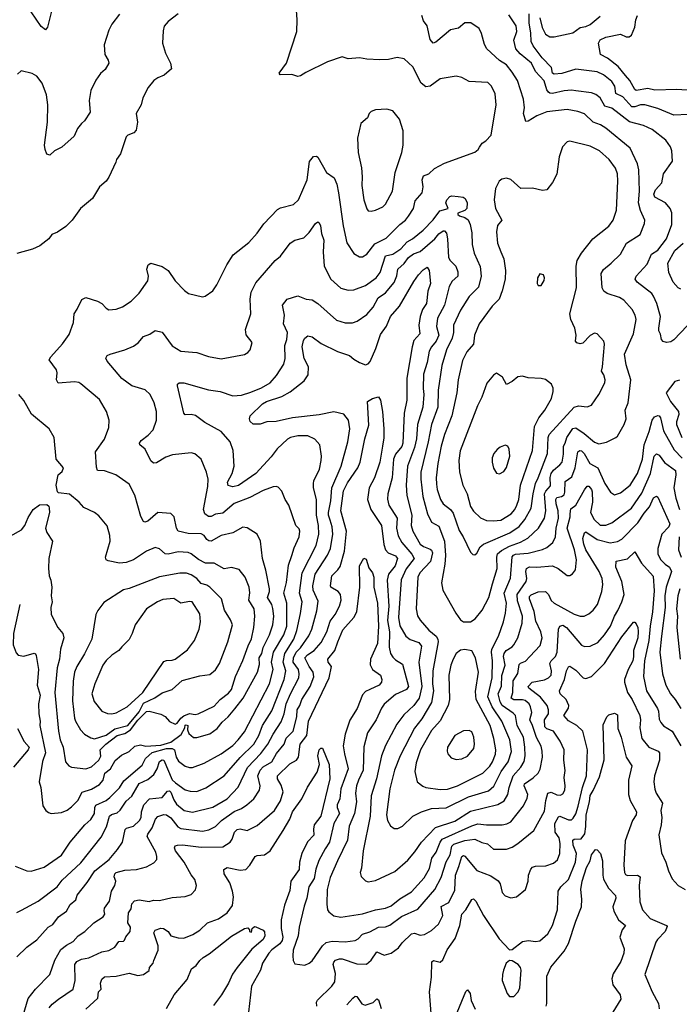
# Model space of a CAD drawing. Extents: x 1839239 to 1929705, y 762242 to 910352.
# Tile 65 of 256: x 1871496 to 1876074, y 786479 to 793317. Entities that reach past the tile are written whole.
import ezdxf

# ---------------------------------------------------------------- set-up
doc = ezdxf.new("R2010")
doc.units = 0

msp = doc.modelspace()

# ---------------------------------------------------------------- linework, layer by layer
at = {"layer": '0CON10XD'}
for points in [[(1872595, 793358.1), (1872526.2, 793305), (1872498.8, 793271.2), (1872491.2, 793238.8), (1872487.5, 793155), (1872507.5, 793085), (1872541.2, 793015), (1872550, 792975), (1872498.8, 792931.2), (1872455, 792914), (1872425.7, 792894.3), (1872387.5, 792845), (1872350, 792775), (1872339.2, 792725), (1872302.9, 792665), (1872313.1, 792605), (1872305, 792550), (1872288, 792532), (1872246.7, 792515), (1872235.6, 792504.4), (1872195.8, 792385), (1872168, 792345), (1872162.7, 792327.3), (1872115, 792222.5), (1872096.7, 792195), (1872050, 792155), (1872001.2, 792075), (1871916.7, 792005), (1871858.8, 791925), (1871815, 791880), (1871757.7, 791842.3), (1871717.5, 791825), (1871698.8, 791795), (1871635, 791746.2), (1871585, 791724), (1871475, 791693.8)], [(1872188, 793355), (1872134.3, 793285), (1872114.2, 793245), (1872082.3, 793142.3), (1872086.7, 793075), (1872110, 793035), (1872113.3, 793015), (1872089.3, 792970.7), (1872056.8, 792943.2), (1872023, 792897), (1871988.6, 792825), (1871976.9, 792755), (1871983.8, 792675), (1871946, 792615), (1871923.4, 792596.6), (1871897.9, 792562.1), (1871873, 792507), (1871788.5, 792431.5), (1871737.5, 792405), (1871705, 792376.7), (1871685, 792382.5), (1871671.2, 792415), (1871668.8, 792445), (1871689.2, 792605), (1871691.9, 792725), (1871680.6, 792795), (1871650.8, 792875), (1871613.8, 792925), (1871582.7, 792942.7), (1871505, 792962.5), (1871480.7, 792939.3)], [(1871715.6, 793375), (1871688.8, 793265), (1871675, 793247.5), (1871645, 793268.8), (1871575, 793372)], [(1871715, 787803.8), (1871785, 787811.4), (1871825, 787827.5), (1871855, 787849.2), (1871898.6, 787895), (1871928.8, 787951.2), (1871995, 787973.9), (1872050, 788005), (1872075.5, 788035), (1872085.4, 788084.6), (1872125.4, 788115), (1872158.8, 788171.2), (1872201.7, 788208.3), (1872255, 788233.9), (1872295, 788270.8), (1872335, 788281.2), (1872371.6, 788271.6), (1872475, 788278.2), (1872545, 788299), (1872617.3, 788352.7), (1872641.8, 788398.2), (1872645, 788418.1), (1872650.5, 788419.5), (1872661.5, 788415), (1872661.1, 788385), (1872669.7, 788359.7), (1872702.4, 788332.4), (1872725, 788332.9), (1872815, 788358.2), (1872865.2, 788394.8), (1872901.5, 788438.5), (1872943.5, 788475), (1872989, 788531), (1873046.2, 788603.8), (1873145.9, 788785), (1873160.9, 788839.2), (1873158.4, 788885), (1873175.6, 788915), (1873185, 788956.4), (1873229, 789045), (1873251.6, 789115), (1873259.7, 789175), (1873253.3, 789226.7), (1873246, 789256), (1873216.6, 789305), (1873229.1, 789345), (1873229.1, 789365), (1873204.1, 789494.1), (1873180.5, 789575), (1873167.8, 789695), (1873144.2, 789745), (1873075, 789787.1), (1873045, 789791.4), (1872976, 789754), (1872895, 789733.8), (1872825, 789696.4), (1872808.3, 789698.3), (1872795, 789706.7), (1872775, 789735.6), (1872755.7, 789745.7), (1872665, 789749.4), (1872595, 789765.5), (1872584, 789785), (1872568, 789865), (1872545, 789888), (1872455, 789894), (1872383.8, 789835), (1872365, 789828), (1872355, 789831.2), (1872335.6, 789865.6), (1872294.3, 790015), (1872255, 790090), (1872163.3, 790155), (1872085, 790184.3), (1872035, 790186.7), (1872028.5, 790208.5), (1872021.4, 790315), (1872085, 790403.3), (1872114.3, 790485), (1872117.1, 790535), (1872097.5, 790595), (1872049.1, 790679.1), (1871918.9, 790788.9), (1871905, 790797.5), (1871875, 790801.4), (1871761.9, 790791.9), (1871750, 790815), (1871755.7, 790865), (1871750.8, 790885), (1871700.8, 790955), (1871711.4, 790975), (1871792.5, 791065), (1871839.3, 791130.7), (1871868, 791215), (1871872.5, 791275), (1871894.2, 791305.8), (1871925.7, 791374.3), (1871955, 791388), (1872035, 791361.2), (1872065.8, 791345.8), (1872095, 791313.3), (1872115, 791302), (1872165, 791306), (1872208.3, 791321.7), (1872268.8, 791361.2), (1872325, 791416.7), (1872385, 791502.5), (1872390, 791535), (1872378.8, 791585), (1872386.7, 791615), (1872405, 791626.2), (1872485, 791602.5), (1872525, 791576), (1872575, 791504), (1872640, 791435), (1872666.1, 791416.1), (1872765, 791392.5), (1872783.6, 791396.4), (1872835, 791433.3), (1872864, 791475), (1872934.3, 791615), (1872976.5, 791683.5), (1873085, 791770), (1873144.3, 791835), (1873190.6, 791899.4), (1873285, 791998), (1873305, 792010), (1873395, 792032.5), (1873430.8, 792065), (1873490, 792205), (1873507.8, 792332.2), (1873535, 792366), (1873555, 792368.8), (1873565, 792361.2), (1873625.7, 792255), (1873679.1, 792219.1), (1873696.8, 792175), (1873707.7, 792115), (1873740.7, 791885), (1873766.3, 791766.3), (1873815, 791692), (1873855, 791669.2), (1873875, 791669.2), (1873905, 791688), (1873959.5, 791760.5), (1874039.3, 791800.7), (1874134.5, 791895), (1874174.4, 791925), (1874195, 791951.4), (1874230, 792005), (1874240.6, 792059.4), (1874289.5, 792115), (1874296.5, 792155), (1874289.5, 792205), (1874298.3, 792231.7), (1874335, 792246.9), (1874375, 792284.4), (1874445, 792320), (1874654.2, 792395.8), (1874678.8, 792415), (1874688.1, 792431.9), (1874705, 792458.8), (1874730, 792475), (1874767.1, 792515), (1874801.8, 792725), (1874795, 792801.2), (1874770, 792855), (1874745, 792880), (1874615, 792888), (1874564.3, 792914.3), (1874525, 792923.8), (1874415, 792906), (1874345, 792855.8), (1874315, 792850.8), (1874283.1, 792875), (1874225, 792988.8), (1874165, 793044.2), (1874115, 793054.2), (1874055, 793041.4), (1873995, 793037.5), (1873905, 793042), (1873855, 793052.9), (1873775, 793045.8), (1873735, 793059.2), (1873632.5, 793025), (1873480.8, 792949.2), (1873445, 792926.7), (1873425, 792921.2), (1873385, 792935.8), (1873304.1, 792934.1), (1873297.5, 792945), (1873347.5, 793015), (1873418.6, 793235), (1873421.4, 793315), (1873413.8, 793415)], [(1876135, 792659.5), (1876035, 792653.1), (1875925, 792700.4), (1875834.7, 792724.7), (1875805, 792725.3), (1875765, 792711.2), (1875745, 792712.1), (1875681.6, 792781.6), (1875634.1, 792804.1), (1875625.6, 792855.6), (1875606.8, 792886.8), (1875548.9, 792935), (1875504.2, 792954.2), (1875355, 792973.1), (1875257.6, 792942.4), (1875205, 792937.5), (1875194.8, 792945), (1875186.7, 792985), (1875122.4, 793052.4), (1875060.3, 793135), (1875045.3, 793165), (1875043.4, 793225), (1875032.2, 793292.2), (1875032.3, 793357.7)], [(1871575, 787404.4), (1871665, 787430.5), (1871785, 787514.4), (1871845.5, 787605), (1871948.2, 787725), (1871988.3, 787761.7), (1872014.7, 787805), (1872017.3, 787845), (1872025, 787861.2), (1872095.2, 787894.8), (1872121.5, 787915), (1872187.7, 787982.3), (1872219.4, 788030.6), (1872345, 788138.9), (1872368.8, 788185), (1872415, 788228.2), (1872515, 788254.7), (1872554.6, 788254.6), (1872570, 788245), (1872582.7, 788195), (1872598.2, 788168.3), (1872645, 788133.6), (1872675, 788122.7), (1872695, 788122.9), (1872775.4, 788154.6), (1872895, 788218.2), (1872975, 788276.9), (1873012.7, 788315), (1873055, 788371.4), (1873229.8, 788705), (1873255.2, 788805), (1873244.2, 788855), (1873258.3, 788925), (1873329.1, 789045), (1873350, 789105), (1873350.2, 789265), (1873328.5, 789335), (1873347.1, 789407.1), (1873361.4, 789528.6), (1873385.6, 789595), (1873400.4, 789649.6), (1873435.7, 789725), (1873440, 789765), (1873435, 789780), (1873413.3, 789805), (1873364, 789945), (1873339.2, 789985), (1873315, 790043.3), (1873290.5, 790070.5), (1873275, 790076), (1873255, 790072), (1873185, 790046.7), (1873092.4, 789997.6), (1872985, 789957.3), (1872905, 789890), (1872855, 789882.5), (1872825, 789865.6), (1872805, 789866.5), (1872781.1, 789885), (1872771.3, 789915), (1872802.1, 790075), (1872803.6, 790125), (1872793.3, 790175), (1872754.3, 790264.3), (1872710.9, 790300.9), (1872685, 790308.6), (1872555.6, 790294.4), (1872510.9, 790279.1), (1872445, 790240), (1872425, 790236), (1872405, 790254), (1872367.1, 790335), (1872328.8, 790365), (1872327.5, 790375), (1872339.2, 790395), (1872387.8, 790432.2), (1872421.7, 790468.3), (1872444.4, 790535), (1872444.4, 790595), (1872428.6, 790655), (1872400, 790715), (1872366.4, 790746.4), (1872275, 790774.3), (1872205, 790825.7), (1872102, 790945), (1872093.9, 790966.1), (1872103.3, 790985), (1872122.5, 790995), (1872225, 791023.3), (1872285, 791048.6), (1872318.3, 791071.7), (1872355, 791116.2), (1872397.7, 791132.3), (1872435, 791157.5), (1872485, 791147.5), (1872555, 791052), (1872614.5, 791014.5), (1872695, 791008.9), (1872725.6, 791005.6), (1872805, 790977.5), (1872895, 790962), (1873055, 790992), (1873080, 791005), (1873096.2, 791025), (1873110, 791075), (1873067.6, 791127.6), (1873062.9, 791165), (1873100.8, 791275), (1873094.4, 791375), (1873101.8, 791425), (1873135, 791490), (1873268.6, 791645), (1873306.9, 791675), (1873372.9, 791765), (1873404.6, 791785.4), (1873467.3, 791802.7), (1873505, 791838.1), (1873548.7, 791901.3), (1873565, 791913.8), (1873575, 791906.2), (1873584.5, 791884.5), (1873591.2, 791831.2), (1873605.6, 791785), (1873602.2, 791705), (1873608.5, 791605), (1873655.3, 791515.3), (1873725, 791452.7), (1873775, 791437.8), (1873815, 791440.5), (1873895, 791470.4), (1873970, 791525), (1873997.9, 791562.1), (1874034.1, 791675.9), (1874085, 791688.2), (1874140, 791725), (1874185, 791774.1), (1874222.5, 791795), (1874295.4, 791855), (1874365, 791926.4), (1874411.2, 791988.8), (1874470, 792005), (1874453.3, 792045), (1874460.5, 792065), (1874481.5, 792088.5), (1874495, 792092.7), (1874538.8, 792088.8), (1874573.6, 792083.6), (1874588.1, 792075), (1874600.4, 792045), (1874598.1, 792005), (1874585, 791992.2), (1874536.4, 791973.6), (1874536.2, 791965), (1874548.8, 791955), (1874585, 791943.1), (1874607.9, 791927.9), (1874622.9, 791895), (1874633.5, 791836.5), (1874635.4, 791755.4), (1874649.6, 791695), (1874691.9, 791601.9), (1874698.9, 791535), (1874679.6, 791460.4), (1874614.4, 791395), (1874555, 791300), (1874506, 791195), (1874505.9, 791145), (1874497.7, 791105), (1874458.8, 791025), (1874425.3, 790915), (1874399.5, 790745), (1874397.9, 790625), (1874354.3, 790505), (1874329.8, 790385), (1874280.6, 790175), (1874280.3, 790125), (1874294.8, 790005), (1874326, 789885), (1874355, 789828.1), (1874405, 789800), (1874443.1, 789695), (1874452, 789595), (1874447.5, 789535), (1874424.5, 789405), (1874432.9, 789355), (1874522.9, 789195), (1874555, 789148.8), (1874576, 789136), (1874625, 789134), (1874656, 789155), (1874705, 789216.2), (1874750.9, 789305), (1874778.1, 789398.1), (1874810.9, 789505), (1874806.8, 789585), (1874813.1, 789606.9), (1874839.8, 789630.2), (1874895, 789661), (1874971.2, 789688.8), (1875023.2, 789716.8), (1875096.2, 789785), (1875138, 789855), (1875147.6, 789905), (1875138.6, 790025), (1875146.9, 790043.1), (1875179.8, 790080.2), (1875177, 790137), (1875185.4, 790164.6), (1875201.6, 790188.4), (1875245.6, 790224.4), (1875260.8, 790245), (1875269.9, 790300.1), (1875270.7, 790355), (1875282.5, 790375), (1875292.3, 790415), (1875335, 790478.8), (1875355, 790482.3), (1875414, 790444), (1875485, 790383.1), (1875515, 790370.4), (1875567.9, 790382.1), (1875634.3, 790415.7), (1875645.6, 790424.4), (1875690.8, 790505), (1875704.4, 790545), (1875698.1, 790605), (1875718.2, 790655), (1875737.5, 790815), (1875705, 790920), (1875692.9, 790995), (1875755.4, 791135), (1875775.6, 791235), (1875768.5, 791265), (1875746.7, 791305), (1875688.3, 791368.3), (1875657.9, 791387.9), (1875573.8, 791415), (1875550.7, 791430.7), (1875539.5, 791455), (1875531.9, 791555), (1875547.1, 791582.9), (1875601.4, 791625), (1875665, 791688.1), (1875708.1, 791765), (1875803.3, 791825), (1875831.7, 791901.7), (1875834.4, 791925), (1875805, 791991.2), (1875790.9, 792045), (1875797.5, 792125), (1875792.9, 792275), (1875784.6, 792315), (1875732.2, 792425), (1875565, 792563.8), (1875526.6, 792586.6), (1875475, 792604.5), (1875415, 792663.6), (1875369.8, 792679.7), (1875295, 792692.4), (1875155, 792676.2), (1875085, 792649.5), (1875025, 792611.2), (1875009.3, 792609.3), (1874991.8, 792665), (1874998.5, 792705), (1874991.9, 792765), (1874951.1, 792895), (1874913.6, 792953.6), (1874875, 793002.5), (1874825, 793033.8), (1874737.1, 793115), (1874721.1, 793145), (1874702.1, 793222.1), (1874685.7, 793255.7), (1874625.9, 793295.9), (1874585.9, 793294.1), (1874542.4, 793257.6), (1874485, 793245.5), (1874385, 793160.6), (1874365, 793152.9), (1874345, 793180), (1874323.5, 793273.5), (1874298.1, 793308.1), (1874286, 793345)], [(1875881.9, 791688.1), (1875925, 791717.1), (1875985.3, 791795), (1876022.9, 791895), (1876022.7, 791975), (1876010.9, 792005), (1875977.8, 792045), (1875904.5, 792085), (1875896.1, 792105), (1875908.2, 792135), (1875952.9, 792185), (1875964.7, 792245.3), (1876025.7, 792335), (1876022.5, 792405), (1876012.9, 792435), (1875981.1, 792481.1), (1875885, 792553.6), (1875825, 792581.2), (1875727.8, 792607.8), (1875605, 792702.2), (1875556.2, 792716.2), (1875525, 792774.4), (1875495, 792796.4), (1875465, 792808.8), (1875355, 792822.3), (1875325, 792826.8), (1875275, 792823.4), (1875194.6, 792804.6), (1875176.2, 792806.2), (1875165, 792814.3), (1875155, 792828.8), (1875135, 792891.9), (1875076.5, 792956.5), (1875047.3, 793015), (1874969.5, 793079.5), (1874938.8, 793115), (1874924.5, 793175), (1874947.3, 793235), (1874941.8, 793275), (1874891.4, 793351.4)], [(1875105, 793330), (1875121.5, 793261.5), (1875145.3, 793215.3), (1875175, 793197.5), (1875205, 793196.7), (1875335, 793226.7), (1875385, 793262.7), (1875425, 793268.9), (1875455, 793283.9), (1875525, 793340.9)], [(1876205, 792822), (1876055, 792831.6), (1875905, 792828), (1875855, 792839), (1875775.4, 792825.4), (1875765, 792832), (1875730.3, 792895), (1875700.7, 792929.3), (1875650.8, 792990.8), (1875575, 793049.5), (1875526.7, 793075), (1875514.2, 793155), (1875525, 793176.9), (1875565, 793196.2), (1875665, 793217.5), (1875705, 793198.1), (1875725, 793197.5), (1875741.4, 793208.6), (1875764.4, 793265), (1875771.5, 793315), (1875782.9, 793345)], [(1873935, 791986.2), (1873965, 791994.2), (1874015, 792017.5), (1874035.4, 792034.6), (1874082.2, 792125), (1874102.5, 792255), (1874147.8, 792395), (1874156.7, 792445), (1874156.7, 792545), (1874132.9, 792625), (1874086.7, 792685), (1874045, 792696), (1873965, 792691.2), (1873935, 792680), (1873921.2, 792665), (1873908.8, 792635), (1873864.3, 792595.7), (1873840, 792495), (1873846, 792395), (1873867.9, 792287.9), (1873873.3, 792225), (1873869.5, 792165), (1873884.4, 792065), (1873905, 792002.5), (1873915, 791990), (1873935, 791986.2)], [(1874655, 789600), (1874668.9, 789611.1), (1874692.2, 789655), (1874714.4, 789675), (1874896.6, 789753.4), (1874962, 789798), (1875002.9, 789845), (1875046.6, 789925), (1875058.5, 790025), (1875074.8, 790095), (1875095, 790134.3), (1875158.2, 790305), (1875164.3, 790415), (1875171.3, 790435), (1875345, 790626.5), (1875375, 790634.5), (1875435, 790628.6), (1875465, 790640), (1875516.2, 790713.8), (1875557.1, 790795), (1875559.5, 790815), (1875550.3, 790850.3), (1875533.5, 790875), (1875541.1, 790905), (1875554.2, 791064.2), (1875549.2, 791085), (1875505, 791136.2), (1875485, 791140), (1875455, 791124), (1875405, 791070.6), (1875385, 791065.6), (1875361.9, 791071.9), (1875354.3, 791085), (1875357.5, 791125), (1875350, 791175), (1875320.4, 791235), (1875313.1, 791275), (1875360, 791455), (1875358.2, 791605), (1875365.3, 791645), (1875395, 791695.5), (1875474.3, 791795), (1875585, 791881.9), (1875615.6, 791925), (1875637.8, 791995), (1875647.7, 792195), (1875645.3, 792245.3), (1875631.5, 792285), (1875588.1, 792345), (1875519.4, 792405), (1875455, 792437.5), (1875315, 792472.5), (1875295, 792468), (1875264.2, 792435), (1875241.1, 792365), (1875223.3, 792245), (1875194.6, 792185.4), (1875154.5, 792135.5), (1875125, 792130), (1875055, 792146.5), (1874975, 792144), (1874905, 792208), (1874875, 792216.7), (1874841.7, 792208.3), (1874824.2, 792195.8), (1874797.1, 792145), (1874789.4, 792065), (1874798.6, 792005), (1874842.9, 791925), (1874813.2, 791886.8), (1874804.4, 791844.4), (1874813.1, 791765), (1874836, 791704), (1874855.6, 791655), (1874867.1, 791575), (1874864.5, 791515.5), (1874845.4, 791434.6), (1874824.4, 791375), (1874775, 791327.1), (1874685.6, 791205), (1874652.7, 791125), (1874645.9, 791064.1), (1874598.7, 791011.3), (1874570, 790950), (1874538.4, 790815), (1874530, 790725), (1874494.8, 790565.2), (1874444.7, 790435), (1874421.2, 790355), (1874398.4, 790235), (1874386.6, 790135), (1874389.1, 790090.9), (1874394, 790055), (1874417.3, 789985), (1874435.6, 789955), (1874485, 789915.5), (1874505, 789888.9), (1874545, 789769.2), (1874574.5, 789725), (1874625, 789618.8), (1874641.7, 789601.7), (1874655, 789600)], [(1871475, 787115.7), (1871507.3, 787132.7), (1871624.6, 787195.4), (1871755, 787294.4), (1871789.6, 787340.4), (1871919.2, 787460.8), (1872060.6, 787639.4), (1872098.6, 787711.4), (1872118.5, 787785), (1872133.3, 787796.7), (1872171.8, 787808.2), (1872193.1, 787826.9), (1872235, 787888.5), (1872275, 787924.5), (1872325, 788012), (1872385, 788040.7), (1872426.1, 788075), (1872449.7, 788115), (1872465, 788165.6), (1872485, 788176.7), (1872496.7, 788175), (1872555, 788038.9), (1872577.9, 788017.9), (1872645, 787969.2), (1872678.3, 787958.3), (1872725, 787956.9), (1872787.5, 787982.5), (1872914.7, 788065.3), (1873025, 788192.2), (1873120, 788285), (1873154.3, 788345), (1873180.8, 788415), (1873245, 788516.9), (1873331.4, 788735), (1873343, 788795), (1873324.1, 788855), (1873335.7, 788914.3), (1873397.4, 789015), (1873419.2, 789075), (1873445, 789193.3), (1873455.7, 789275), (1873437.4, 789335), (1873455.2, 789475), (1873552.4, 789665), (1873570.8, 789745), (1873570.4, 789805), (1873556, 789875), (1873556.5, 789985), (1873535.4, 790065), (1873533.8, 790095), (1873536.5, 790115), (1873576.4, 790195), (1873588.9, 790255), (1873590, 790285), (1873578, 790365), (1873545, 790404), (1873495, 790425.7), (1873425, 790427.5), (1873376.2, 790415), (1873355, 790402.9), (1873283, 790337), (1873240, 790280), (1873134.7, 790165), (1873015, 790081.2), (1872975, 790071.8), (1872941.7, 790081.7), (1872937.3, 790105), (1872970, 790165), (1872984.5, 790215), (1872977.7, 790325), (1872956.6, 790385), (1872895, 790456.9), (1872780.1, 790520.1), (1872715, 790568.1), (1872685, 790575.6), (1872643.4, 790573.4), (1872634.5, 790585), (1872590.8, 790775), (1872591.2, 790785), (1872602.5, 790795), (1872634.4, 790795.6), (1872807, 790747), (1872886.7, 790735), (1872975, 790705.5), (1873035, 790710), (1873099.3, 790730.7), (1873175, 790760), (1873233.3, 790795), (1873278.5, 790845), (1873328.9, 790925), (1873339.1, 790965), (1873336.6, 791055), (1873349.7, 791095), (1873355.5, 791145), (1873325.6, 791205), (1873333.5, 791265), (1873320.6, 791335), (1873352.9, 791375), (1873425, 791398.3), (1873485, 791376.7), (1873525, 791371.8), (1873565.6, 791345), (1873695, 791230.8), (1873755, 791210.8), (1873805, 791212.5), (1873837.4, 791222.6), (1873905, 791270), (1873948.5, 791321.5), (1873983.8, 791385), (1874035, 791419.6), (1874095, 791491.1), (1874112.3, 791537.8), (1874120.3, 791585), (1874165, 791623.2), (1874194.9, 791665.1), (1874229, 791691), (1874275, 791706.3), (1874376.1, 791793.9), (1874405, 791828.8), (1874435, 791850.6), (1874445, 791851.4), (1874458.9, 791835), (1874466, 791796), (1874471.8, 791665), (1874484.2, 791644.2), (1874523.6, 791605), (1874536.2, 791565), (1874535.6, 791535), (1874498.1, 791501.9), (1874475.5, 791465), (1874443.3, 791335), (1874395.3, 791244.7), (1874388.2, 791185), (1874404.7, 791125), (1874386.2, 791085), (1874353.1, 791045), (1874337.6, 791015), (1874324.7, 790935), (1874297.8, 790855), (1874295.3, 790754.7), (1874301.9, 790715), (1874293.7, 790625), (1874256.8, 790505), (1874248.8, 790405), (1874236.9, 790345), (1874187.7, 790215), (1874178.1, 790085), (1874182.6, 790012.6), (1874217.3, 789875), (1874213.6, 789805), (1874224.1, 789765), (1874275, 789674.6), (1874297.3, 789657.3), (1874345, 789640.8), (1874355, 789632.2), (1874360.7, 789615), (1874347.1, 789555), (1874272.9, 789475), (1874258.9, 789445), (1874247.9, 789225), (1874257.6, 789177.6), (1874275, 789147.1), (1874335, 789077.8), (1874386.2, 789036.2), (1874398.2, 789015), (1874399.4, 788995), (1874363.8, 788795), (1874361.7, 788705), (1874367, 788655), (1874353.2, 788575), (1874287.6, 788462.4), (1874235, 788397.5), (1874136.7, 788205), (1874097.3, 788105), (1874065.4, 787975), (1874042.3, 787795), (1874048.5, 787755), (1874068.7, 787718.7), (1874095, 787700), (1874119.7, 787700.3), (1874153.3, 787716.7), (1874224.1, 787785.9), (1874285, 787816.5), (1874355, 787838.2), (1874455, 787843.4), (1874610.3, 787919.7), (1874749.5, 787960.5), (1874785.9, 787994.1), (1874838.4, 788095), (1874886.9, 788163.1), (1874909.8, 788235), (1874898.2, 788315), (1874841.9, 788445), (1874774.4, 788545), (1874745.6, 788615), (1874774, 788745), (1874776.6, 788863.4), (1874769.8, 788925), (1874773.2, 788945), (1874820, 789035), (1874854.6, 789135), (1874868.4, 789195), (1874875.2, 789265), (1874858.8, 789335), (1874902.6, 789437.4), (1874914.5, 789585.5), (1874922.6, 789597.4), (1874938.1, 789605), (1875025, 789611.6), (1875125, 789636.5), (1875155, 789650.8), (1875196.2, 789685), (1875215.3, 789725), (1875219.3, 789785), (1875236.5, 789855), (1875234.3, 789905), (1875219.2, 789955), (1875216.7, 789985), (1875225, 789998.1), (1875255.2, 790004.8), (1875273.8, 790016.2), (1875279.5, 790035), (1875281, 790109), (1875329, 790141), (1875351.1, 790205), (1875368.9, 790315), (1875383.3, 790325), (1875395, 790322.9), (1875413.2, 790305), (1875454.1, 790234.1), (1875508.2, 790205), (1875557.9, 790095), (1875595.7, 790035), (1875625, 790016.9), (1875665, 790031.2), (1875732.5, 790085), (1875782.9, 790165), (1875818.2, 790265), (1875829.6, 790365), (1875864.3, 790455.8), (1875885.4, 790535), (1875902.2, 790557.8), (1875925, 790568.2), (1875935.3, 790565.3), (1875942.4, 790552.4), (1875965, 790460.4), (1876038.5, 790328.5), (1876095, 790272.1)], [(1876085, 791446), (1876065, 791455.8), (1876031.5, 791495), (1876002.3, 791562.3), (1875994.8, 791625), (1876042.1, 791715), (1876100.4, 791765)], [(1876128.8, 791191.2), (1876035, 791094.2), (1876015, 791080.6), (1875985, 791074.4), (1875962.4, 791082.4), (1875950, 791095), (1875943.4, 791133.4), (1875933.1, 791155), (1875931.1, 791175), (1875943.4, 791255), (1875918.8, 791345), (1875895, 791396), (1875883.3, 791415), (1875780.8, 791495), (1875767.5, 791515), (1875773.8, 791535), (1875850.9, 791619.2), (1875881.9, 791688.1)], [(1871475, 786808.8), (1871545, 786875.6), (1871615, 786927.1), (1871694.2, 787015), (1871725, 787034.2), (1871765, 787085.5), (1871821.1, 787125), (1871845, 787172.5), (1871885, 787204.4), (1871895, 787235.7), (1871965, 787324.4), (1872016.9, 787405), (1872116.2, 787485), (1872173.8, 787553.8), (1872208.9, 787605), (1872226.7, 787693.3), (1872237.5, 787702.5), (1872285, 787716.2), (1872327.3, 787755), (1872337.7, 787775), (1872340.6, 787815), (1872358.2, 787865), (1872395.8, 787905), (1872485, 787915.3), (1872521.5, 787958.5), (1872535, 787961.3), (1872545, 787952.3), (1872565, 787900), (1872585, 787867.7), (1872637.5, 787825), (1872695, 787813.3), (1872835, 787848.9), (1872935, 787906.7), (1873012.5, 787987.5), (1873077.2, 788122.8), (1873169.8, 788220.2), (1873218.3, 788285), (1873254.1, 788355.9), (1873310.2, 788439.8), (1873332.4, 788495), (1873346, 788565), (1873374.9, 788635.1), (1873433.2, 788745), (1873435.7, 788775), (1873429.8, 788805), (1873393.7, 788855), (1873396.4, 788885), (1873414.7, 788925.3), (1873444.8, 788955), (1873502.8, 789037.2), (1873523.7, 789085), (1873559, 789211), (1873568.1, 789278.1), (1873532.2, 789355), (1873529.3, 789385), (1873546.3, 789465), (1873632.8, 789597.2), (1873653.2, 789645), (1873668.1, 789745), (1873665.6, 789795.6), (1873651.5, 789841.5), (1873639, 789875), (1873638.3, 789895), (1873654.8, 789975), (1873662, 790065), (1873727.2, 790215), (1873772.7, 790385), (1873786.1, 790475), (1873777.5, 790535), (1873745, 790577.1), (1873675, 790594.6), (1873575, 790572.6), (1873388, 790552), (1873275.6, 790525.6), (1873210, 790525), (1873165, 790506.7), (1873115, 790507.5), (1873096.1, 790526.1), (1873091.2, 790545), (1873096.2, 790565), (1873180.5, 790649.5), (1873208, 790665), (1873315, 790700.4), (1873373, 790733), (1873471.1, 790808.9), (1873498.9, 790851.1), (1873500.8, 790905), (1873469.8, 790965), (1873456.9, 791045), (1873465, 791088.8), (1873475, 791106), (1873495, 791121.2), (1873525, 791114.2), (1873588, 791068), (1873702.4, 791012.4), (1873785, 790984.5), (1873815, 790959.1), (1873855, 790937.1), (1873895, 790920), (1873915, 790926), (1873927.4, 790942.6), (1873966.6, 791033.4), (1874000.4, 791129.6), (1874042.1, 791187.9), (1874069.2, 791255), (1874132.4, 791327.6), (1874230.2, 791499.7), (1874264.4, 791545), (1874295, 791579.2), (1874325, 791598), (1874338.6, 791575), (1874347.3, 791485), (1874329.1, 791430.9), (1874318.9, 791345), (1874291.5, 791305), (1874274.7, 791255), (1874265.9, 791195.9), (1874272.1, 791135), (1874231.4, 791088.6), (1874218.7, 791045), (1874183.4, 790826.6), (1874183.8, 790673.8), (1874163.5, 790585), (1874155.8, 790375), (1874147.2, 790352.8), (1874105, 790300.6), (1874089.7, 790265), (1874080.3, 790135), (1874050, 790025), (1874048.1, 789988.1), (1874057.9, 789945), (1874115.8, 789855), (1874111.6, 789785), (1874122.2, 789732.2), (1874148.7, 789685), (1874216.7, 789605), (1874233.1, 789575), (1874177.6, 789502.4), (1874143.7, 789426.3), (1874124.8, 789165), (1874135, 789106.9), (1874176.4, 789035), (1874205, 789011.2), (1874265, 788990.7), (1874284.1, 788965), (1874266.9, 788855), (1874286.1, 788686.1), (1874269.3, 788605), (1874230.9, 788555), (1874160.9, 788489.2), (1874113.8, 788425), (1874035, 788277.1), (1874006.6, 788205), (1873973.1, 788045), (1873935.9, 787925.9), (1873927.6, 787785), (1873880, 787545), (1873869.2, 787425), (1873858, 787395), (1873865, 787367.5), (1873895, 787336.2), (1873915, 787328.8), (1873965, 787337.5), (1874099.1, 787400.9), (1874190.5, 787479.5), (1874237.7, 787537.7), (1874285.5, 787605), (1874382.2, 787707.8), (1874515, 787751.6), (1874625, 787820.5), (1874815, 787866), (1874857.3, 787892.7), (1874883.8, 787935), (1874892.6, 787985), (1874921.7, 788065), (1874974, 788125), (1874996.7, 788165), (1875004.7, 788205), (1875001.6, 788265), (1874991.5, 788335), (1874949.5, 788415), (1874936.7, 788485), (1874921.6, 788501.6), (1874844.3, 788555), (1874829.5, 788579.5), (1874816.5, 788635), (1874841, 788689), (1874843.2, 788763.2), (1874864.5, 788835), (1874854.8, 788895), (1874857.5, 788915), (1874872.4, 788935), (1874915, 788961.2), (1874925.5, 788974.5), (1874952.7, 789025), (1874983.2, 789125), (1874985.3, 789175), (1874951.5, 789281.5), (1874949.6, 789325), (1875010.8, 789415), (1875014.7, 789435), (1875009.3, 789485), (1875014.1, 789505.9), (1875034.1, 789515.9), (1875085, 789514.2), (1875195, 789523.8), (1875232.5, 789505), (1875295, 789456.2), (1875315, 789456.7), (1875332.3, 789467.7), (1875353.2, 789496.8), (1875359.5, 789565), (1875345.7, 789635), (1875294.8, 789785), (1875316.8, 789865), (1875315.7, 789885.7), (1875320.2, 789919.8), (1875355, 789945.3), (1875415, 790051.4), (1875435, 790077.1), (1875445, 790076.9), (1875463.6, 790055), (1875468.7, 790038.7), (1875470.6, 789965), (1875458.4, 789895), (1875484, 789845), (1875525.4, 789805.4), (1875565, 789806.2), (1875605, 789823.6), (1875742.5, 789925), (1875815, 790029.1), (1875874.8, 790165), (1875900.4, 790285), (1875915, 790301.1), (1875935, 790293.1), (1875971.1, 790241.1), (1876047.4, 790185), (1876050, 790155), (1876036.9, 790065), (1876048.9, 789995), (1876075, 789914.3)], [(1875115, 791470), (1875136.2, 791505), (1875138.8, 791525), (1875132.5, 791545), (1875105, 791552.5), (1875090, 791525), (1875087.5, 791485), (1875095, 791470), (1875115, 791470)], [(1874785, 789835.5), (1874835, 789841.8), (1874906.9, 789885), (1874932.7, 789915), (1874947.2, 789945), (1874960.3, 789985), (1874971.1, 790085), (1875055.3, 790325), (1875068.7, 790491.3), (1875098.3, 790551.7), (1875140.5, 790605), (1875187.8, 790685), (1875198.6, 790735), (1875197.4, 790757.4), (1875186.4, 790786.4), (1875145, 790818.8), (1875115, 790825.8), (1875025, 790830), (1874985, 790842), (1874954.3, 790835.7), (1874915, 790803.8), (1874875, 790782.5), (1874847.5, 790835), (1874805, 790862.5), (1874785, 790847.5), (1874737.7, 790792.3), (1874704.2, 790695), (1874672.9, 790635), (1874552.4, 790322.4), (1874544.5, 790255), (1874549.1, 790175), (1874572.2, 790085), (1874600.8, 790025), (1874624.6, 789935), (1874645, 789902.9), (1874695, 789858.1), (1874735, 789839.5), (1874785, 789835.5)], [(1876075, 790812.9), (1876044, 790805), (1875982, 790725), (1876011.8, 790665), (1876068.9, 790595), (1876070, 790575), (1876055.4, 790525), (1876055.3, 790505), (1876092.7, 790415)], [(1871955, 788113.5), (1871995, 788128.9), (1872045, 788175.3), (1872057.8, 788202.2), (1872053.6, 788245), (1872092.7, 788285), (1872171.9, 788345), (1872225, 788360.6), (1872265.6, 788384.4), (1872315, 788452), (1872375, 788511.3), (1872395, 788514.8), (1872475, 788494.6), (1872505, 788477.1), (1872535, 788442.4), (1872575, 788424.7), (1872589.3, 788430.7), (1872613.4, 788466.6), (1872635, 788482.2), (1872675, 788498), (1872712.5, 788492.5), (1872735, 788495.7), (1872845, 788549.5), (1872887.5, 788595), (1872945, 788639.6), (1872965.3, 788665), (1872992.8, 788755), (1873045, 788865.8), (1873081.4, 788968.6), (1873103.4, 789016.6), (1873121.5, 789095), (1873127.5, 789175), (1873122.1, 789225), (1873086.7, 789285), (1873092.6, 789337.4), (1873088.9, 789375), (1873060, 789445), (1873018.3, 789498.3), (1872965, 789512.5), (1872915, 789502.5), (1872845, 789542.3), (1872785, 789542.5), (1872737.1, 789567.1), (1872685, 789607.9), (1872665, 789616.7), (1872595, 789620.9), (1872525, 789606), (1872505, 789607.9), (1872465, 789642.9), (1872435, 789651.9), (1872375, 789625.5), (1872285, 789566.4), (1872235, 789546.2), (1872187.2, 789542.8), (1872108.6, 789558.6), (1872095.8, 789565.8), (1872090.8, 789585), (1872122.5, 789695), (1872121.4, 789735), (1872102.9, 789802.9), (1872045, 789871.2), (1872014.3, 789894.3), (1871939.7, 789929.7), (1871908, 789965), (1871840.7, 790020.7), (1871765, 790030), (1871757.5, 790037.5), (1871748.8, 790085), (1871763.3, 790155), (1871790.7, 790179.3), (1871800, 790205), (1871748.8, 790265), (1871734.2, 790415), (1871701.2, 790475), (1871576.6, 790576.6), (1871525, 790673.3), (1871488.8, 790715)], [(1871509.1, 786360.9), (1871555, 786520), (1871604.4, 786585), (1871705, 786686.7), (1871738.9, 786785), (1871781.6, 786858.4), (1871820.9, 786889.1), (1871867.8, 786915), (1871901.5, 786955), (1871947.1, 786985), (1872010, 787045), (1872074.1, 787085.9), (1872085.5, 787105), (1872082.4, 787127.6), (1872084.6, 787145.4), (1872118.2, 787195), (1872131.9, 787265), (1872155.9, 787304.1), (1872161.8, 787335), (1872151.8, 787365), (1872155, 787385.5), (1872165.9, 787394.1), (1872225, 787409.4), (1872305.8, 787414.2), (1872375, 787433.1), (1872427.6, 787462.4), (1872446.4, 787483.6), (1872448.1, 787505), (1872440.6, 787535), (1872381.2, 787645), (1872385, 787660.5), (1872415, 787703.6), (1872438.4, 787765), (1872455, 787783.8), (1872495, 787797.5), (1872515, 787794.7), (1872545, 787773.9), (1872592.2, 787712.2), (1872615, 787699.5), (1872765, 787681.9), (1872808.5, 787691.5), (1872855, 787714.6), (1872895.4, 787755), (1872985, 787818.5), (1873035, 787839.6), (1873072.5, 787865), (1873121.5, 787905), (1873159.5, 787965), (1873164.5, 787995), (1873149.5, 788065), (1873165.7, 788105), (1873185, 788127.4), (1873246.8, 788163.2), (1873278.3, 788221.7), (1873330.7, 788285), (1873345, 788327.7), (1873393.3, 788376.7), (1873418.4, 788475), (1873422, 788525), (1873440.8, 788555), (1873453.7, 788595), (1873512.5, 788685), (1873536.7, 788753.3), (1873533.6, 788785), (1873504.2, 788824.2), (1873474.2, 788885), (1873493.3, 788906.7), (1873538.7, 788935), (1873587.6, 788992.4), (1873627.5, 789065), (1873651.4, 789138.6), (1873686.1, 789185), (1873714.6, 789245), (1873726.9, 789285), (1873723.3, 789325), (1873705.6, 789345), (1873655.6, 789375), (1873652.7, 789385), (1873662.3, 789455), (1873703.9, 789496.1), (1873719.7, 789520.3), (1873749.3, 789625), (1873763.2, 789765), (1873724, 789905), (1873742.1, 790045), (1873770.1, 790099.9), (1873842.3, 790205), (1873858.9, 790245), (1873892.1, 790405), (1873918.9, 790501.1), (1873910, 790665), (1873945, 790686.2), (1873985, 790697.5), (1874000, 790675), (1874014.3, 790595), (1874023.3, 790475), (1874023, 790413), (1874014.6, 790354.6), (1873995, 790243.8), (1873958, 790135), (1873922.4, 790065), (1873909.3, 789985), (1873932.5, 789915), (1874007.9, 789805), (1874022.4, 789672.4), (1874034.6, 789635), (1874053.1, 789615), (1874105, 789593.2), (1874118.9, 789575), (1874102.3, 789525), (1874055.3, 789465), (1874045.3, 789425), (1874057.9, 789245), (1874048.8, 789145), (1874062.1, 789065), (1874059.4, 788959.4), (1874069.6, 788915), (1874085, 788890), (1874105, 788870.6), (1874152.1, 788842.1), (1874194.6, 788685), (1874180, 788665), (1874105, 788630.9), (1874025, 788563.3), (1874006.2, 788535), (1873970.8, 788455), (1873909.1, 788365), (1873883.4, 788266.6), (1873880.3, 788105), (1873846.5, 788035), (1873834.2, 787995), (1873827.2, 787945), (1873832.8, 787885), (1873818.9, 787805), (1873783.2, 787715), (1873770.5, 787619.5), (1873701.8, 787475), (1873649.5, 787360.5), (1873630.4, 787275), (1873628.5, 787175), (1873632.9, 787135), (1873641.3, 787121.3), (1873675, 787094.2), (1873725, 787084.5), (1873875, 787108.2), (1873965, 787134.1), (1874035, 787146.1), (1874075, 787163.3), (1874135, 787211.8), (1874215, 787260.3), (1874302.3, 787357.7), (1874339, 787421), (1874356.5, 787493.5), (1874387.5, 787535), (1874413.2, 787605), (1874427.3, 787625), (1874635, 787717.2), (1874675, 787731.6), (1874735, 787724.7), (1874845, 787726.2), (1874877.3, 787732.7), (1874905, 787746.4), (1874992.7, 787857.3), (1875018.8, 787911.2), (1875022.1, 787935), (1874997.5, 787995), (1874999.1, 788010.9), (1875059, 788051), (1875095.5, 788085), (1875108.5, 788111.5), (1875123.5, 788195), (1875122.6, 788237.4), (1875115, 788270.8), (1875081.8, 788331.8), (1875055.7, 788415), (1875035.7, 788455), (1875049.5, 788505), (1875042.2, 788545), (1875031.1, 788565), (1875005, 788587.8), (1874985, 788593.3), (1874925, 788592.5), (1874907.8, 788605), (1874918.4, 788645), (1874921.6, 788725), (1874953, 788777), (1874961.5, 788838.5), (1874971.1, 788848.9), (1875007.1, 788862.9), (1875037.3, 788895), (1875108.2, 788971.8), (1875121.8, 789025), (1875113.5, 789065), (1875079.3, 789139.3), (1875065.8, 789205.8), (1875033.8, 789293.8), (1875035, 789310), (1875045, 789322.1), (1875095, 789344.5), (1875145, 789345.6), (1875165, 789324.2), (1875184.3, 789284.3), (1875204.3, 789264.3), (1875345, 789187.7), (1875385, 789174.5), (1875414.6, 789175.4), (1875445, 789190), (1875475.6, 789215), (1875506.7, 789255), (1875535.5, 789345), (1875542.1, 789395), (1875539.6, 789435), (1875518.7, 789485), (1875424.4, 789634.4), (1875410.2, 789675), (1875405.2, 789714.8), (1875415, 789754), (1875425, 789760), (1875505, 789706.7), (1875595, 789683.8), (1875645, 789693.4), (1875675, 789709.6), (1875787.1, 789822.9), (1875829.8, 789890.2), (1875867.2, 789932.8), (1875895, 789996.2), (1875915, 790008.6), (1875925, 790002), (1876008.9, 789815), (1876000.3, 789795), (1875952.2, 789745), (1875924.7, 789645.3), (1875924.6, 789605), (1875945.5, 789565), (1875975.4, 789535), (1876005.8, 789515), (1876019.8, 789485), (1875982.4, 789375), (1875974.1, 789315), (1875975.5, 789234.5), (1875949.6, 789035), (1875938, 788925), (1875958.2, 788775), (1875980.7, 788695), (1876012.5, 788635), (1876046.2, 788596.2), (1876083.8, 788533.8)], [(1874825, 790162.5), (1874855, 790180), (1874875, 790206.7), (1874896.9, 790285), (1874893.8, 790335), (1874883.9, 790353.9), (1874865, 790361.2), (1874831.7, 790348.3), (1874808.8, 790331.2), (1874786.2, 790305), (1874775.8, 790274.2), (1874774, 790245), (1874785, 790202.5), (1874805, 790167.5), (1874825, 790162.5)], [(1871372.4, 789697.6), (1871508.1, 789775), (1871531.9, 789805), (1871555, 789858.8), (1871590, 789915), (1871633.2, 789946.8), (1871685, 789950), (1871698, 789938), (1871701.2, 789925), (1871702.5, 789895), (1871674.3, 789785), (1871682.9, 789755), (1871722.9, 789695), (1871698.6, 789575), (1871696, 789505), (1871700, 789455), (1871711.4, 789425), (1871717.5, 789375), (1871713.4, 789316.6), (1871720.5, 789275), (1871712.5, 789235), (1871712.9, 789185), (1871760, 789095), (1871793.8, 789053.8), (1871801.5, 789025), (1871778.9, 788945), (1871772, 788875), (1871756.5, 788815), (1871739.5, 788645), (1871764.7, 788374.7), (1871776.2, 788315), (1871796.4, 788265), (1871813.7, 788163.7), (1871837.5, 788135), (1871855, 788125.5), (1871955, 788113.5)], [(1876074.2, 789725), (1876067.9, 789635), (1876087.1, 789585)], [(1873703.3, 788996.7), (1873739.5, 789080.5), (1873814.8, 789165.2), (1873835.7, 789204.2), (1873857.1, 789375), (1873854.4, 789525), (1873885, 789577.5), (1873900.7, 789570.7), (1873919.7, 789509.7), (1873944.5, 789474.5), (1873952.9, 789445), (1873953.2, 789375), (1873978.1, 789265), (1873987, 789105), (1873979.3, 788985), (1873931.1, 788875), (1873927.2, 788837.2), (1873944.7, 788804.7), (1874000, 788765), (1874009.2, 788735), (1874007.1, 788715), (1873990.8, 788695), (1873926, 788665), (1873895, 788650.5), (1873875, 788628.6), (1873837.8, 788532.2), (1873787.7, 788452.3), (1873754.2, 788355), (1873741.6, 788275), (1873749.1, 788219.1), (1873775.9, 788115), (1873723.9, 787976.1), (1873718.1, 787905), (1873699.3, 787865), (1873699.5, 787845), (1873715.4, 787805), (1873676.2, 787735), (1873646.6, 787605), (1873615, 787558.1), (1873573, 787477), (1873551.7, 787418.3), (1873538.5, 787351.5), (1873502.5, 787295), (1873489.7, 787215), (1873470.2, 787160.2), (1873435.4, 787015), (1873428.5, 786955), (1873393.6, 786855), (1873390.6, 786815), (1873393.2, 786783.2), (1873405, 786760), (1873475, 786750), (1873505, 786764), (1873525, 786781.2), (1873596.4, 786885), (1873622.7, 786907.2), (1873665, 786917.8), (1873755, 786911.8), (1873825, 786920.9), (1873845.8, 786934.2), (1873875, 786966.9), (1873925, 786981.3), (1873985, 787013.4), (1874035, 787017.1), (1874065, 787027.3), (1874145, 787088.4), (1874259.9, 787140.1), (1874376.7, 787275), (1874420.5, 787359.5), (1874455, 787468.6), (1874482.7, 787517.3), (1874494, 787576), (1874508.6, 787591.4), (1874585, 787615.6), (1874655, 787626.8), (1874703.5, 787603.5), (1874742.8, 787592.8), (1874785.4, 787555.4), (1874875, 787556.5), (1874915, 787570), (1874954.2, 787595), (1875063.4, 787686.6), (1875139.3, 787820.7), (1875146.5, 787895), (1875161.1, 787945), (1875185, 787951.9), (1875225, 787934.7), (1875248.4, 787931.6), (1875265, 787939.4), (1875280, 787965), (1875282.7, 787995), (1875274.6, 788055), (1875282.2, 788102.2), (1875272.1, 788175), (1875275.4, 788245), (1875247.4, 788307.4), (1875200, 788375), (1875155, 788390.8), (1875141.2, 788405), (1875139.3, 788455), (1875165.3, 788495), (1875165.8, 788525), (1875156.4, 788555), (1875111.2, 788611.2), (1875029.2, 788675), (1875024.6, 788685), (1875053.5, 788716.5), (1875138, 788732), (1875165.6, 788745), (1875183.8, 788765), (1875187.8, 788795), (1875175.3, 788845), (1875185.2, 788864.8), (1875213.8, 788895), (1875226.2, 788923.8), (1875236.1, 789083.9), (1875245, 789105.7), (1875265, 789111.2), (1875291.2, 789095), (1875395, 788972.5), (1875415.4, 788964.6), (1875455.6, 788965.6), (1875509.3, 788990.7), (1875555.5, 789045), (1875595.9, 789104.1), (1875623.6, 789175), (1875646.2, 789213.8), (1875675.8, 789274.2), (1875691.8, 789325), (1875675.1, 789415.1), (1875634.6, 789515), (1875635, 789556), (1875715, 789572.5), (1875765, 789621.2), (1875811.7, 789541.7), (1875892.2, 789452.2), (1875899, 789351), (1875888.9, 789205), (1875870.8, 789105), (1875863.2, 789005), (1875833.5, 788865), (1875826.4, 788755), (1875846.2, 788655), (1875922.7, 788532.7), (1875930.3, 788515), (1875935, 788460), (1875945.5, 788435), (1875965, 788413.8), (1876025.2, 788375.2), (1876084.6, 788275)], [(1872015, 788323.5), (1872095, 788348.2), (1872155, 788391.8), (1872245, 788414.3), (1872325, 788509.2), (1872355, 788570.6), (1872432.7, 788607.2), (1872485, 788642.5), (1872555, 788665.7), (1872622.3, 788727.7), (1872745, 788760.6), (1872815, 788770), (1872855, 788802), (1872882.2, 788845), (1872941.2, 788995), (1872971.5, 789115), (1872959.6, 789149.6), (1872916.9, 789215), (1872895.8, 789295), (1872815, 789376.2), (1872795, 789389.1), (1872755, 789400.5), (1872725.2, 789435.2), (1872685, 789460.9), (1872652.9, 789472.9), (1872607.6, 789472.4), (1872465, 789446.7), (1872255, 789365.6), (1872215, 789356.9), (1872080.2, 789269.8), (1872037.4, 789212.6), (1872024.3, 789185), (1871995.4, 789015), (1871945, 788912.5), (1871892.3, 788825), (1871876.2, 788785), (1871866.9, 788723.1), (1871863, 788587), (1871876.7, 788465), (1871884, 788445), (1871916.7, 788385), (1871944.3, 788355), (1871988.3, 788328.3), (1872015, 788323.5)], [(1876078.7, 789365), (1876064.4, 789315.6), (1876055.3, 789225), (1876060.9, 789175), (1876057, 789095), (1876079.1, 788875)], [(1871495.5, 789255.5), (1871453.5, 789055), (1871450, 788975), (1871470.2, 788920.2), (1871485, 788903.1), (1871525, 788895.6), (1871595, 788918.1), (1871605, 788913.8), (1871610.5, 788900.5), (1871626.9, 788805), (1871617.5, 788695), (1871636.9, 788625), (1871627.1, 788565), (1871628.8, 788495), (1871637.9, 788445), (1871635.5, 788415), (1871675.3, 788225), (1871654.6, 788165), (1871630.9, 788025), (1871641.9, 787985), (1871657.1, 787857.1), (1871675.8, 787825.8), (1871695, 787810), (1871715, 787803.8)], [(1872135, 788496.2), (1872165, 788502.8), (1872241.8, 788545), (1872350, 788645), (1872495, 788858.5), (1872515, 788867.3), (1872555, 788867.9), (1872575, 788875.4), (1872659.6, 788940.4), (1872710, 789005), (1872742, 789085), (1872751.4, 789135), (1872745, 789190), (1872693.8, 789273.8), (1872675, 789276.6), (1872613.9, 789263.9), (1872565, 789296.9), (1872489.1, 789290.9), (1872452.5, 789275), (1872375.4, 789224.6), (1872296.9, 789115), (1872277.1, 789055), (1872255, 789011.2), (1872205, 788961.2), (1872182.9, 788935), (1872135.9, 788904.1), (1872095, 788866.9), (1872072.2, 788835), (1872016.2, 788705), (1871995.5, 788635), (1872011.5, 788581.5), (1872065.7, 788515), (1872105, 788497.9), (1872135, 788496.2)], [(1873557, 786467), (1873556.6, 786493.4), (1873562.9, 786507.1), (1873661.9, 786605), (1873682.2, 786635), (1873687.5, 786692.5), (1873670.7, 786755), (1873675, 786772.5), (1873688.6, 786785), (1873714.7, 786795.3), (1873735, 786794.7), (1873835, 786759.4), (1873902.2, 786757.8), (1873935, 786784.4), (1873975, 786844), (1874025, 786820.6), (1874075, 786832.9), (1874125, 786871.4), (1874149.5, 786905), (1874215, 786967.5), (1874235, 786972.5), (1874275, 786958.5), (1874305, 786963.6), (1874355, 786990.5), (1874401.9, 787035), (1874432.2, 787095), (1874420.8, 787159.2), (1874475.4, 787185), (1874515, 787270.8), (1874519.4, 787375), (1874544.8, 787435.2), (1874565, 787505.7), (1874575, 787511.1), (1874585, 787506.7), (1874668.8, 787408.8), (1874765, 787370.8), (1874816.7, 787336.7), (1874830.5, 787315), (1874844.7, 787254.7), (1874865, 787232.5), (1874905, 787219.2), (1874945, 787226.2), (1875006.2, 787275), (1875025.5, 787334.5), (1875027.8, 787375), (1875043.4, 787416.6), (1875055, 787430.5), (1875075, 787437.3), (1875148.6, 787441.4), (1875200.3, 787459.7), (1875228.7, 787481.3), (1875245.4, 787525.4), (1875247.8, 787595), (1875240.2, 787635), (1875212.5, 787675), (1875211, 787735), (1875235, 787780), (1875245, 787786.2), (1875305, 787760.8), (1875325, 787761.1), (1875338.2, 787771.8), (1875355, 787800.8), (1875371.6, 787855), (1875401.8, 787985), (1875428.9, 788065), (1875437.7, 788245), (1875403.6, 788375), (1875363.3, 788415), (1875305, 788447.9), (1875273.6, 788485), (1875304.6, 788535), (1875307.5, 788555), (1875289.5, 788595), (1875247.8, 788635), (1875241.5, 788655), (1875278.2, 788735), (1875290.9, 788795), (1875305, 788822), (1875315, 788827.5), (1875355, 788800), (1875406.2, 788745), (1875425, 788740.5), (1875464.7, 788755.3), (1875554.2, 788845), (1875675, 789031.4), (1875755, 789132.5), (1875765, 789132.5), (1875775, 789120), (1875786.1, 789096.1), (1875788.8, 789068.8), (1875785.7, 789025), (1875755.3, 788935), (1875757.1, 788895), (1875750.7, 788865), (1875719.8, 788805), (1875694.3, 788735), (1875694, 788715), (1875715, 788644.4), (1875747.7, 788595), (1875800.4, 788485), (1875804.6, 788455), (1875799.5, 788399.5), (1875815, 788324), (1875863.1, 788265), (1875926.8, 788236.7), (1875936.2, 788225), (1875936.1, 788175), (1875901.1, 788065), (1875897.5, 788025), (1875903.6, 787973.6), (1875913.3, 787945), (1875957.1, 787875), (1875946.4, 787825), (1875951.8, 787775), (1875947.8, 787725), (1875931.9, 787655), (1875950.9, 787530.9), (1875981.4, 787465), (1875998.6, 787405), (1876025, 787350), (1876065, 787303.8), (1876115.8, 787275.8)], [(1871700.8, 786455), (1871720.9, 786479.2), (1871765.2, 786514.8), (1871867.5, 786585), (1871880.7, 786645), (1871878.9, 786755), (1871891.9, 786775), (1871925, 786793.1), (1871975, 786801.5), (1872065, 786842.5), (1872115, 786851.9), (1872155, 786875.7), (1872184.2, 786915), (1872215, 786917.1), (1872222.9, 786925), (1872232.3, 786947.7), (1872262.5, 786985), (1872265.4, 787015.4), (1872245.7, 787045), (1872250.9, 787115), (1872268.5, 787141.5), (1872275, 787175.7), (1872292.8, 787197.2), (1872325, 787204.4), (1872395, 787193.2), (1872425, 787202.1), (1872465, 787200.4), (1872555, 787219.5), (1872643.2, 787226.8), (1872685, 787242), (1872715.5, 787274.5), (1872721.9, 787305), (1872712.2, 787345), (1872685, 787377.1), (1872637.1, 787467.1), (1872576.7, 787545), (1872570, 787565), (1872575, 787578.8), (1872590, 787585), (1872624.7, 787585.3), (1872755, 787569.4), (1872905, 787572.3), (1872956.7, 787605), (1872969.6, 787625), (1872985.9, 787674.1), (1873005, 787691.8), (1873025, 787696.9), (1873075, 787686.2), (1873145, 787720.5), (1873264.4, 787825), (1873305, 787891.4), (1873323.8, 787955), (1873310.7, 788000.7), (1873284.1, 788044.1), (1873284.6, 788065), (1873370.7, 788149.3), (1873416.5, 788173.5), (1873430.4, 788195), (1873442.1, 788285), (1873488.3, 788345), (1873501.2, 788445), (1873642.9, 788745), (1873658.8, 788825), (1873637.8, 788855), (1873634.5, 788875), (1873683.3, 788935), (1873703.3, 788996.7)], [(1874415, 787971.5), (1874465, 787973.8), (1874535, 787997.1), (1874710.4, 788085), (1874757.9, 788132.1), (1874777.1, 788162.9), (1874797.1, 788215), (1874799.7, 788245), (1874786.8, 788325), (1874760.5, 788415), (1874663.2, 788595), (1874659.6, 788650.4), (1874679.4, 788785), (1874659.2, 788885), (1874635, 788934.2), (1874585, 788942.2), (1874555, 788937.8), (1874525.4, 788914.6), (1874504.7, 788875.3), (1874488.5, 788835), (1874474, 788765), (1874478.4, 788595), (1874470.8, 788555), (1874413, 788447), (1874355, 788379.5), (1874278.5, 788245), (1874247.1, 788155), (1874238.5, 788095), (1874253.6, 788023.6), (1874293.6, 787993.6), (1874315.5, 787985.5), (1874415, 787971.5)], [(1874350.6, 786415), (1874340.6, 786565), (1874353.6, 786666.4), (1874355.5, 786774.5), (1874367.1, 786782.9), (1874415, 786770.8), (1874432.6, 786787.4), (1874463.3, 786856.7), (1874518.4, 786935), (1874550.7, 787025), (1874565.5, 787105), (1874592.7, 787135), (1874635, 787206.2), (1874645, 787211.2), (1874662, 787195), (1874715.4, 787095.4), (1874824.4, 786934.4), (1874895, 786856.7), (1874915, 786860), (1874986.7, 786915), (1875027.6, 786922.4), (1875075, 786915.6), (1875105, 786920), (1875161.7, 786968.3), (1875192.7, 787025), (1875227.7, 787135), (1875233.6, 787265), (1875252.1, 787295), (1875304.8, 787345.2), (1875354.1, 787465), (1875360.6, 787525), (1875338.3, 787585), (1875335, 787619.2), (1875345, 787624.7), (1875392.5, 787627.5), (1875417.2, 787662.8), (1875425.6, 787714.4), (1875426.6, 787795), (1875451, 787885), (1875455, 787930), (1875476.3, 787963.7), (1875521.2, 788058.8), (1875552.5, 788177.5), (1875545, 788420), (1875571.2, 788475), (1875585, 788490), (1875625, 788500), (1875645, 788490), (1875647.1, 788395), (1875671.5, 788335), (1875704.6, 788195), (1875745.4, 788135), (1875722.2, 788035), (1875721.8, 787935), (1875734.1, 787894.1), (1875776.9, 787815), (1875774.4, 787795), (1875749.5, 787755), (1875698.8, 787615), (1875688.5, 787445), (1875693.3, 787393.3), (1875700.7, 787380.7), (1875715, 787372.7), (1875785, 787376.7), (1875802.5, 787365), (1875795.5, 787305), (1875800.3, 787190.3), (1875819.2, 787135), (1875872, 787075), (1875985, 787025.6), (1875988.7, 787018.7), (1875975, 786983.3), (1875921.7, 786928.3), (1875910.7, 786909.3), (1875835.7, 786685.7), (1875885, 786566.2), (1875929.5, 786485), (1875933.2, 786446.8)], [(1871480, 788395), (1871525.5, 788305), (1871562.2, 788265), (1871554.5, 788245), (1871451.9, 788125)], [(1874525, 788180), (1874565, 788184.3), (1874605, 788202.5), (1874646.9, 788255), (1874652.9, 788285), (1874648.9, 788335), (1874635, 788371.2), (1874615, 788381.4), (1874575, 788378.6), (1874515, 788345.8), (1874466, 788265), (1874462.7, 788237.3), (1874467.7, 788217.7), (1874489.5, 788189.5), (1874525, 788180)], [(1871955.7, 786445), (1872038.3, 786521.7), (1872043.2, 786565), (1872060.6, 786585), (1872055.3, 786625), (1872065, 786652.5), (1872085, 786670), (1872164.7, 786675.3), (1872255, 786695.4), (1872315, 786680), (1872354.3, 786685.7), (1872395, 786712.5), (1872396.9, 786735), (1872421.8, 786765), (1872426.2, 786783.8), (1872455.6, 786855), (1872455.6, 786885), (1872427.7, 786975), (1872435, 786994.3), (1872475, 787007.5), (1872494.5, 787004.5), (1872525, 786984), (1872545, 786953.5), (1872595, 786940.9), (1872635, 786938.9), (1872697.3, 786962.7), (1872745, 786993.3), (1872799.2, 787045), (1872875, 787073.1), (1872935.9, 787114.1), (1872973.3, 787165), (1872979.2, 787225), (1872973.2, 787265), (1872953.1, 787323.1), (1872914.2, 787385), (1872912, 787415), (1872935, 787428.1), (1873025, 787409.4), (1873065, 787414.3), (1873092.9, 787445), (1873130, 787505), (1873145, 787511.9), (1873193.8, 787516.2), (1873235, 787545.7), (1873325, 787685.5), (1873371.2, 787765), (1873389.2, 787815), (1873454.1, 787905), (1873493.8, 787986.2), (1873559.8, 788090.2), (1873576.7, 788145), (1873564.5, 788205.5), (1873573.4, 788246.6), (1873585, 788258.8), (1873597.3, 788257.3), (1873644.6, 788145), (1873648.1, 788045), (1873586.2, 787785), (1873538.8, 787725), (1873533.8, 787695), (1873537.2, 787652.8), (1873492.6, 787607.4), (1873454.4, 787525.6), (1873438.6, 787465), (1873436.1, 787415), (1873378.2, 787335), (1873369.6, 787269.6), (1873332.8, 787167.2), (1873309.3, 787065), (1873309.4, 787005), (1873321.2, 786945), (1873317.8, 786922.2), (1873301, 786899), (1873245, 786858.2), (1873225, 786833.1), (1873181.8, 786765), (1873166.5, 786715), (1873105.6, 786605), (1873084.3, 786424.3)], [(1875150.8, 786465), (1875155.6, 786485), (1875155.4, 786675), (1875182.9, 786737.1), (1875275, 786846.9), (1875305, 786900.8), (1875354.7, 787055.3), (1875394.4, 787155), (1875398.6, 787208.6), (1875391.6, 787275), (1875399.4, 787335), (1875430.5, 787429.5), (1875455.6, 787475), (1875465, 787516.2), (1875492.5, 787555), (1875505, 787552.5), (1875525.9, 787525.9), (1875540, 787475), (1875542.7, 787375), (1875548.5, 787348.5), (1875582.3, 787285), (1875631.8, 787235), (1875632.5, 787215), (1875613.2, 787155), (1875618.9, 787125), (1875653.1, 787065), (1875700, 787025), (1875677.5, 786995), (1875661.9, 786945), (1875690.9, 786865), (1875690, 786835), (1875668.5, 786775), (1875615, 786690), (1875605.4, 786655), (1875613.7, 786613.7), (1875663.1, 786545), (1875667.8, 786515), (1875594, 786394)], [(1871465, 787439.2), (1871545.9, 787405.9), (1871575, 787404.4)], [(1872515, 786450), (1872568.5, 786545), (1872658.2, 786651.8), (1872688, 786725), (1872721.1, 786748.9), (1872745, 786784), (1872768, 786805), (1872809.8, 786830.2), (1872965, 786952), (1873056.1, 787006.1), (1873078.8, 787008.8), (1873090, 786995), (1873090, 786985), (1873105, 786980), (1873110, 787005), (1873125, 787020), (1873135, 787017.5), (1873185, 786993.3), (1873195, 786982.5), (1873197.8, 786955), (1873185, 786930), (1873107.3, 786862.7), (1873005.2, 786734.7), (1872972.3, 786687.7), (1872943.8, 786625), (1872895.2, 786544.8), (1872840.6, 786469.4)], [(1874925, 786533.3), (1874956, 786565), (1874967, 786593), (1874977, 786717), (1874972, 786735), (1874955.6, 786755.6), (1874915, 786781.2), (1874895, 786782.5), (1874873.3, 786765), (1874854.5, 786715.5), (1874845.8, 786685), (1874844.2, 786644.2), (1874878.8, 786555), (1874895, 786533.8), (1874925, 786533.3)], [(1873766.2, 786475), (1873808.1, 786521.9), (1873825, 786536), (1873835, 786532), (1873871.1, 786481.1), (1873893.4, 786473.4), (1873948.6, 786491.4), (1873974.3, 786515.7), (1873985, 786510.8), (1874005, 786450)], [(1874519.6, 786395), (1874592.3, 786567.7), (1874605, 786580), (1874623.3, 786555), (1874630, 786505), (1874656.2, 786445)]]:
    msp.add_lwpolyline(points, dxfattribs=at)

doc.saveas('drawing.dxf')
